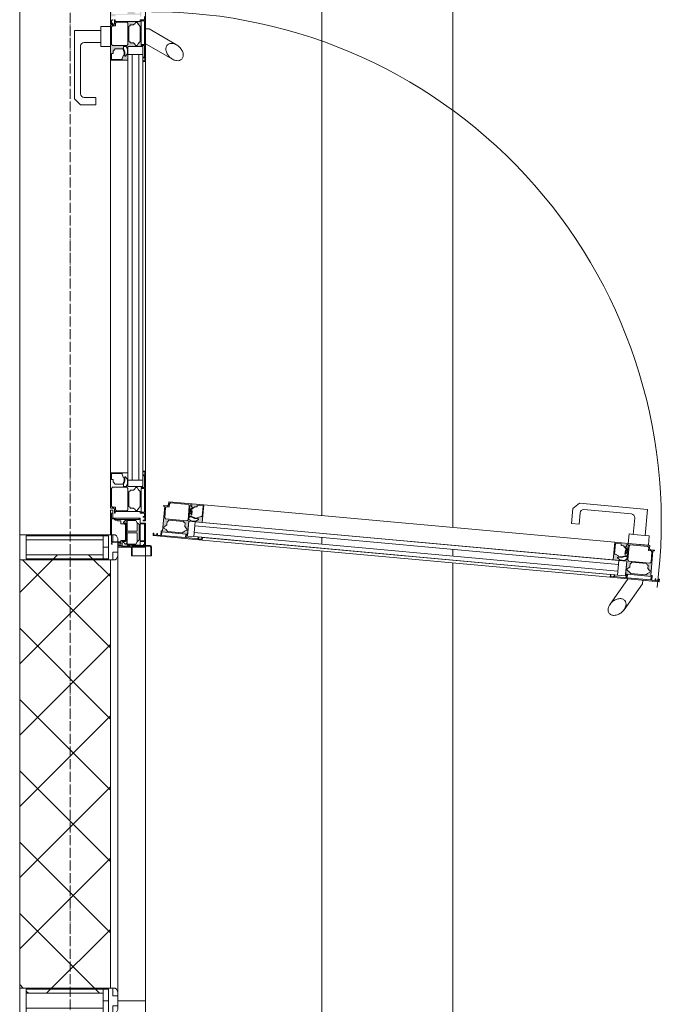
# Model space of a CAD drawing. Header units: millimetres. Extents: x 2030 to 99017, y 1212 to 75656.
# Tile 64 of 72: x 87787 to 89061, y 64343 to 66297. Entities that reach past the tile are written whole.
import ezdxf

# ---------------------------------------------------------------- set-up
doc = ezdxf.new("R2010")
doc.units = ezdxf.units.MM
doc.linetypes.add('Линия сетки', pattern=[25, 20, -2.5, 0, -2.5])
for name, color, linetype, lineweight in [('Двери', 7, 'Continuous', 18), ('Импосты витража', 7, 'Continuous', 18), ('Оси', 7, 'Continuous', 9), ('Панели витража', 7, 'Continuous', 18), ('Перекрытия', 7, 'Continuous', 18), ('Стены разрез', 7, 'Continuous', 40), ('Стены штриховка', 7, 'Continuous', 40), ('Элементы узлов', 7, 'Continuous', 18)]:
    doc.layers.add(name, color=color, linetype=linetype, lineweight=lineweight)

# ---------------------------------------------------------------- blocks, each defined once
blk = doc.blocks.new('A_PAN_DOR_Структурные - EXT_1_Double_100__Витраж 8_3 СКУД-6495146-МКСС_КLB01_-7_650__Кабельные конструкции под К3_СПЗ')
at = {"layer": 'Панели витража', "lineweight": 5}
h = blk.add_hatch(color=256, dxfattribs=at)
h.paths.add_polyline_path([(-288.8, -70), (-288.8, -65), (-290.1, -68), (-296.1, -68)])
h.paths.add_polyline_path([(-359, -45), (-358.1, -43.8), (-365.1, -41.2), (-373.3, -41.2), (-371.2, -42.6), (-365.2, -42.6)])
h.paths.add_polyline_path([(-354.2, -35), (-354.2, -43.8), (-359, -45), (-359, -60.4), (-363.2, -64.7), (-368, -64.7), (-368, -67.8), (-379.7, -67.8), (-379.7, -46.5), (-377.8, -46.5), (-371.2, -43.8), (-373.3, -39.8), (-368, -36.1), (-359, -36.1), (-355.4, -38.1)])
h.paths.add_polyline_path([(-288.8, -70), (-297.4, -68), (-303.8, -68), (-303.8, -60.2), (-306.8, -60.2), (-306.8, -11), (-303.2, -11), (-303.2, -9), (-312.1, -8.1), (-313.8, -6.5), (-313.8, 0), (-384.2, 0), (-384.2, -5.5), (-382.9, -1.5), (-352.2, -2), (-352.2, -9), (-354.2, -9), (-354.2, -35), (-381.2, -35), (-381.2, -70), (-312.1, -70)])
h.paths.add_polyline_path([(-308.6, -37.3), (-308.6, -65.8), (-312.1, -67.8), (-350.4, -67.8), (-352.4, -65.8), (-352.4, -37.3), (-350.4, -35.3), (-310.6, -35.3)])
h.paths.add_polyline_path([(-309, -13), (-309, -19.8), (-313.8, -23.8), (-313.8, -30.2), (-317.1, -33.5), (-343.8, -33.5), (-347.1, -30.2), (-347.1, -23.8), (-351.9, -19.8), (-351.9, -16.9), (-347.7, -14.4), (-344.1, -11), (-311, -11)])
h.paths.add_polyline_path([(-350.4, -2), (-352.2, -2), (-384.2, 0)])
h.paths.add_polyline_path([(-315.6, -4), (-315.6, -9), (-350.4, -9), (-350.4, -2), (-317.6, -2)])
h = blk.add_hatch(color=256, dxfattribs=at)
h.paths.add_polyline_path([(-213.8, -5.5), (-213.8, 0), (-245.8, -2), (-215.1, -1.5)])
h.paths.add_polyline_path([(-224.7, -41.2), (-232.9, -41.2), (-239.9, -43.8), (-239, -45), (-232.8, -42.6), (-226.8, -42.6)])
h.paths.add_polyline_path([(-243.8, -35), (-242.6, -38.1), (-239, -36.1), (-230, -36.1), (-224.7, -41.2), (-226.8, -43.8), (-218.3, -46.5), (-218.3, -67.8), (-230, -67.8), (-230, -64.7), (-234.8, -64.7), (-239, -60.4), (-239, -45), (-243.8, -43.8), (-243.8, -38.1)])
h.paths.add_polyline_path([(-296.8, -2), (-296.8, -11), (-293.8, -11), (-293.8, -60.2), (-296.8, -61.5), (-288.8, -61.5), (-286.8, -63.5), (-286.8, -70), (-216.8, -70), (-216.8, -35), (-243.8, -35), (-243.8, -9), (-245.8, -9), (-245.8, -2), (-247.6, -2), (-247.6, -9), (-295, -9), (-295, -2)])
h.paths.add_polyline_path([(-311.8, 0), (-311.8, -5), (-310.5, -1.5), (-296.8, -2)])
h.paths.add_polyline_path([(-213.8, 0), (-311.8, 0), (-295, -2), (-247.6, -2)])
h.paths.add_polyline_path([(-245.6, -65.8), (-247.6, -67.8), (-283, -67.8), (-285, -65.8), (-285, -59.7), (-290, -59.7), (-292, -57.7), (-292, -37.3), (-290, -35.3), (-247.6, -35.3), (-245.6, -38.8)])
h.paths.add_polyline_path([(-246.1, -16.9), (-246.1, -19.8), (-250.9, -23.8), (-250.9, -30.2), (-254.2, -33.5), (-283.5, -33.5), (-286.8, -30.2), (-286.8, -23.8), (-291.6, -19.8), (-291.6, -16.9), (-287.3, -14.4), (-283.8, -11), (-253.9, -11), (-250.3, -14.4)])
at = {"layer": 'Элементы узлов', "lineweight": 5}
h = blk.add_hatch(color=256, dxfattribs=at)
h.paths.add_polyline_path([(769.5, 936.7), (770.2, 944.8), (768.2, 952.1), (768.5, 955.9), (767.1, 956.1), (766.7, 952.3), (768.8, 944.9), (769.2, 937.1)])
h.paths.add_polyline_path([(777.3, 955.1), (774.1, 954.3), (775.9, 950.5), (775, 941.6), (769.5, 936.7), (767, 939.1), (763.6, 930.8), (742.4, 932.7), (743.4, 944.4), (746.5, 944.1), (747, 948.9), (754.3, 955), (753.6, 956.3), (749.5, 952.9), (747.8, 954.9), (744.4, 955.2), (744.7, 958.1), (760.5, 956.7), (768.5, 955.9), (774.2, 955.4)])
h.paths.add_polyline_path([(815, 1004.9), (806, 1005.8), (805.8, 1002.8), (756.8, 1007.2), (755.8, 1010.3), (755, 1002.4), (752.9, 1000.6), (746.4, 1001.1), (740, 931.4), (774.9, 928.3), (777.3, 955.1), (803.2, 952.8), (803.4, 954.8), (810.4, 954.1), (810.5, 955.9), (803.6, 956.6), (807.9, 1003.8), (814.8, 1003.1)])
h.paths.add_polyline_path([(818.4, 1019.7), (813.4, 1020.1), (816.7, 1018.5), (815, 1004.9)])
h.paths.add_polyline_path([(809.5, 922.1), (808.8, 937.1), (808.1, 923.5), (804, 922.6)])
h.paths.add_polyline_path([(818.4, 1019.7), (814.8, 1003.1), (810, 937.1), (810.8, 937.1)])
h.paths.add_polyline_path([(804.9, 992.8), (802.2, 963), (798.4, 959.8), (795.6, 955.8), (792.7, 956.1), (789.2, 961.2), (782.8, 961.8), (779.8, 965.4), (782.4, 994.5), (786, 997.5), (792.4, 996.9), (796.8, 1001.4), (799.7, 1001.1), (801.8, 996.6)])
h.paths.add_polyline_path([(781.2, 1001.2), (777.4, 959), (775.2, 957.1), (746.8, 959.7), (745, 961.9), (748.2, 997.2), (750.4, 999), (756.5, 998.4), (756.9, 1003.4), (759.1, 1005.2), (779.4, 1003.4)])
h.paths.add_polyline_path([(763.7, 951.6), (760.2, 953.4), (755.8, 953.8), (755.6, 952.4)])
h = blk.add_hatch(color=256, dxfattribs=at)
h.paths.add_polyline_path([(689.4, 86.5), (689.8, 90.4), (693.1, 97.2), (693.8, 105.3), (692.2, 103.3), (691.7, 97.4), (688.3, 90.5), (687.9, 86.7)])
h.paths.add_polyline_path([(695.8, 84.2), (697.6, 82), (693.7, 39.8), (691.6, 37.9), (671.2, 39.8), (669.4, 42), (669.9, 46.9), (663.8, 47.5), (662, 49.7), (665.2, 84.9), (667.4, 86.7)])
h.paths.add_polyline_path([(698.2, 85.7), (689.4, 86.5), (695.8, 84.2), (681.4, 87.3), (665.6, 88.7), (665.8, 91.6), (669.2, 91.3), (671.3, 93), (674.7, 88.9), (675.6, 90), (669.5, 97.4), (669.9, 102.2), (666.8, 102.5), (667.9, 114.1), (689.1, 112.2), (688.9, 110.2), (691, 103.4), (695.1, 105.2), (698.4, 99.5), (697.6, 90.6), (695.2, 87.2)])
h.paths.add_polyline_path([(726.3, 30), (725.5, 16.3), (721.9, 15.3), (726.9, 14.8)])
h.paths.add_polyline_path([(730.9, 80.8), (723.9, 81.4), (724.1, 83.4), (698.2, 85.7), (700.7, 112.6), (665.8, 115.8), (659.5, 46.1), (665.9, 45.5), (667.7, 43.3), (667, 35.4), (668.6, 38.2), (717.6, 33.8), (717.3, 30.8), (726.3, 30), (726.4, 31.8), (719.5, 32.4), (723.8, 79.6), (730.7, 79)])
h.paths.add_polyline_path([(735.8, 112.4), (730.3, 112.9), (734.2, 111.3), (730.9, 80.8)])
h.paths.add_polyline_path([(735.8, 112.4), (729.9, 69.6), (726.4, 31.8), (726.9, 14.8), (731.9, 69.6)])
h.paths.add_polyline_path([(721.2, 73.5), (718.5, 43.7), (714.8, 40.5), (711.9, 36.5), (709, 36.8), (705.5, 41.9), (699.1, 42.5), (696.1, 46.1), (698.8, 75.2), (702.3, 78.2), (708.7, 77.6), (713.1, 82.1), (716, 81.8), (718.1, 77.3)])
h.paths.add_polyline_path([(685.4, 91.7), (677.4, 92.4), (677.2, 90.9), (681.7, 90.5)])
at = {"layer": 'Двери', "color": 253, "lineweight": 5, "true_color": 0xaaaaaa}
for p, q in [((746.5, 0), (702, 0)), ((702, 0), (702, -11)), ((746.5, 9), (746.5, 0)), ((746.5, 0), (746.5, -17.4)), ((749.5, 10.5), (748, 9)), ((748, 9), (748, -26.5)), ((767, 12), (749.5, 12)), ((767, 10.5), (749.5, 10.5)), ((767, -28), (767, 12)), ((702, -11), (692, -11)), ((692, -11), (692, -65)), ((694.7, -12.5), (692, -12.5)), ((694.7, -60.2), (694.7, -12.5)), ((701.7, -17), (696.6, -19.4)), ((696.6, -19.4), (696.6, -36.6)), ((704.7, -12.5), (701.7, -17)), ((718, -17), (701.7, -17)), ((703.4, -10.8), (703.4, -2)), ((703.4, -2), (737, -2)), ((737, -10.8), (703.4, -10.8)), ((735.5, -12.5), (704.7, -12.5)), ((718, -36.6), (718, -17)), ((739, -17), (721.6, -17)), ((721.6, -36.7), (721.6, -17)), ((739, -17), (735.5, -12.5)), ((737, -2), (737, -10.8)), ((738.8, -1.9), (744.2, -1.9)), ((738.8, -10.5), (738.8, -1.9)), ((745.5, -10.5), (738.8, -10.5)), ((743.7, -19.5), (739, -17)), ((743.7, -36.7), (743.7, -19.5)), ((744.2, -1.9), (744.2, -4.3)), ((744.2, -4.3), (746.5, -4.3)), ((745.5, -10.5), (745.5, -26.5)), ((748, -17.4), (745.5, -17.4)), ((696.6, -36.6), (718, -36.6)), ((696.6, -39.4), (698.5, -37.5)), ((698.5, -37.5), (704.1, -37.5)), ((704.1, -38.1), (701.6, -40.6)), ((704.1, -36.6), (704.1, -38.1)), ((704.1, -38.1), (731.6, -38.1)), ((731.6, -36.7), (721.6, -36.7)), ((731.6, -36.7), (745.5, -36.7)), ((731.6, -38.1), (731.6, -36.7)), ((741.8, -37.5), (731.6, -37.5)), ((731.6, -38.1), (736.1, -38.1)), ((736.1, -38.1), (738.6, -40.6)), ((743.6, -39.4), (741.8, -37.5)), ((745.5, -26.5), (745.5, -36.7)), ((767, -26.5), (745.5, -26.5)), ((748.8, -27.8), (747.5, -31)), ((747.5, -46.5), (747.5, -31)), ((748.8, -27.8), (752, -26.5)), ((749, -55), (749, -31)), ((752, -28), (767, -28)), ((697.2, -56), (696.4, -56.8)), ((696.4, -56.8), (696.4, -60.7)), ((696.6, -40.9), (696.6, -39.4)), ((698.6, -41.8), (696.6, -40.9)), ((697.2, -49.5), (697.2, -56)), ((697.2, -49.5), (703.5, -49.5)), ((699.7, -43.8), (698.6, -41.8)), ((701.6, -43.8), (699.7, -43.8)), ((701.6, -40.6), (701.6, -43.8)), ((705.2, -40), (703.5, -41.6)), ((703.5, -41.6), (703.5, -49.5)), ((735.1, -40), (705.2, -40)), ((735.1, -40), (736.7, -41.6)), ((736.7, -49.2), (736.7, -41.6)), ((739, -49.2), (736.7, -49.2)), ((738.6, -40.6), (738.6, -43.8)), ((738.6, -43.8), (738.6, -46.5)), ((738.6, -43.8), (740.5, -43.8)), ((738.6, -46.5), (747.5, -46.5)), ((739, -68), (739, -49.2)), ((740.5, -43.8), (741.7, -41.8)), ((741, -49.3), (744, -49.3)), ((741, -55.5), (741, -49.3)), ((741.7, -41.8), (743.6, -40.9)), ((743.6, -40.9), (743.6, -39.4)), ((744, -55.5), (744, -49.3)), ((746.5, -55.5), (746.5, -46.5)), ((692, -65), (676, -65)), ((676, -65), (676, -70)), ((676, -70), (725, -70)), ((682, -68), (682, -65)), ((692, -68), (682, -68)), ((694.7, -60.2), (692, -60.2)), ((692, -65), (692, -68)), ((693.5, -61.9), (693.5, -68)), ((695.2, -61.9), (693.5, -61.9)), ((693.5, -68), (739, -68)), ((696.4, -60.7), (695.2, -61.9)), ((741, -65.5), (741, -68)), ((744, -68), (741, -68)), ((744, -65.5), (744, -68))]:
    blk.add_line(p, q, dxfattribs=at)
at = {"layer": 'Двери', "color": 254, "lineweight": 5, "true_color": 0xd4d4d4}
blk.add_arc((699, 12), 1011.8, 82.5606, 180, dxfattribs=at)
at = {"layer": 'Двери', "color": 253, "lineweight": 5, "true_color": 0xaaaaaa}
for centre in [(749.5, 9), (752, -31)]:
    blk.add_arc(centre, 3, 90, 180, dxfattribs=at)
at = {"layer": 'Элементы узлов', "color": 253, "lineweight": 5, "true_color": 0xaaaaaa}
for p, q in [((809.5, 922.1), (818.4, 1019.7)), ((813.4, 1020.1), (813.2, 1018.9)), ((813.2, 1018.9), (816.7, 1018.5)), ((818.4, 1019.7), (813.4, 1020.1)), ((816.7, 1018.5), (816.2, 1012.6)), ((674.7, 996.6), (662.3, 861.2)), ((726.5, 991.9), (674.7, 996.6)), ((727.2, 999.9), (726.5, 991.9)), ((746.1, 998.2), (727.2, 999.9)), ((746.4, 1001.1), (740, 931.4)), ((742.5, 958.3), (746.1, 998.2)), ((745, 961.9), (748.2, 997.2)), ((752.9, 1000.6), (746.4, 1001.1)), ((748.2, 997.2), (750.4, 999)), ((750.4, 999), (756.5, 998.4)), ((755, 1002.4), (752.9, 1000.6)), ((755.8, 1010.3), (755, 1002.4)), ((757, 1010.2), (755.8, 1010.3)), ((756.5, 998.4), (756.9, 1003.4)), ((756.8, 1007.2), (757, 1010.2)), ((805.8, 1002.8), (756.8, 1007.2)), ((756.9, 1003.4), (759.1, 1005.2)), ((759.1, 1005.2), (779.4, 1003.4)), ((781.2, 1001.2), (777.4, 959)), ((779.4, 1003.4), (781.2, 1001.2)), ((784.5, 995.7), (786, 997.5)), ((786, 997.5), (792.4, 996.9)), ((792.4, 996.9), (795.4, 999.5)), ((795.4, 999.5), (796.8, 1001.4)), ((796.8, 1001.4), (799.7, 1001.1)), ((799.7, 1001.1), (801.8, 996.6)), ((801.8, 996.6), (804.9, 992.8)), ((803.6, 956.6), (807.9, 1003.8)), ((806, 1005.8), (805.8, 1002.8)), ((815, 1004.9), (806, 1005.8)), ((807.9, 1003.8), (814.8, 1003.1)), ((814.8, 1003.1), (810.5, 955.9)), ((812.7, 1012.9), (812.6, 1011.6)), ((812.6, 1011.6), (815.6, 1011.3)), ((816.2, 1012.6), (812.7, 1012.9)), ((815.6, 1011.3), (815, 1004.9)), ((724.3, 968), (726.5, 991.9)), ((779.8, 965.4), (782.4, 994.5)), ((782.4, 994.5), (784.5, 995.7)), ((804.9, 992.8), (802.2, 963)), ((822.3, 986.2), (815.4, 986.8)), ((873.9, 949.8), (822.3, 986.2)), ((675.2, 870.1), (683.8, 964.7)), ((691.4, 971), (724.3, 968)), ((724.3, 968), (723.6, 960)), ((723.6, 960), (742.5, 958.3)), ((744.4, 955.2), (744.7, 958.1)), ((744.7, 958.1), (760.5, 956.7)), ((746.8, 959.7), (745, 961.9)), ((775.2, 957.1), (746.8, 959.7)), ((777.4, 959), (775.2, 957.1)), ((781.6, 963.9), (779.8, 965.4)), ((782.8, 961.8), (781.6, 963.9)), ((789.2, 961.2), (782.8, 961.8)), ((791.7, 958.2), (789.2, 961.2)), ((792.7, 956.1), (791.7, 958.2)), ((798.4, 959.8), (795.6, 955.8)), ((802.2, 963), (798.4, 959.8)), ((775.9, 939.2), (699.3, 98.2)), ((707.3, 97.5), (783.9, 938.5)), ((742.4, 932.7), (743.4, 944.4)), ((743.4, 944.4), (746.5, 944.1)), ((747.8, 954.9), (744.4, 955.2)), ((746.5, 944.1), (747, 948.9)), ((747, 948.9), (754.3, 955)), ((749.5, 952.9), (747.8, 954.9)), ((753.6, 956.3), (749.5, 952.9)), ((757.8, 955.9), (753.6, 956.3)), ((754.3, 955), (757.7, 954.7)), ((755.8, 953.8), (755.6, 952.4)), ((755.6, 952.4), (763.7, 951.6)), ((760.2, 953.4), (755.8, 953.8)), ((757.7, 954.7), (757.8, 955.9)), ((760.5, 956.7), (760.2, 953.4)), ((761.8, 953.3), (762.1, 956.5)), ((763.8, 953.1), (761.8, 953.3)), ((762.1, 956.5), (767.1, 956.1)), ((763.7, 951.6), (763.8, 953.1)), ((767, 939.1), (763.8, 932.7)), ((767.1, 956.1), (766.7, 952.3)), ((766.7, 952.3), (768.8, 944.9)), ((768.3, 939), (767, 939.1)), ((768.2, 952.1), (768.5, 955.9)), ((770.2, 944.8), (768.2, 952.1)), ((768.8, 944.9), (768.3, 939)), ((768.5, 955.9), (774.2, 955.4)), ((769.5, 936.7), (770.2, 944.8)), ((775, 941.6), (770.8, 936.6)), ((774.2, 955.4), (774.1, 954.3)), ((774.1, 954.3), (775.9, 950.5)), ((774.9, 928.3), (777.3, 955.1)), ((775.9, 950.5), (775, 941.6)), ((777.3, 955.1), (775.9, 939.2)), ((775.9, 939.2), (805.3, 936.5)), ((783.9, 938.5), (775.9, 939.2)), ((806.7, 952.5), (777.3, 955.1)), ((777.3, 955.1), (803.2, 952.8)), ((795.6, 955.8), (792.7, 956.1)), ((803.2, 952.8), (803.4, 954.8)), ((803.4, 954.8), (810.4, 954.1)), ((810.5, 955.9), (803.6, 956.6)), ((805.3, 936.5), (806.7, 952.5)), ((810.4, 954.1), (808.3, 930.9)), ((812.6, 957), (813.7, 956.9)), ((813.7, 956.9), (863, 922)), ((740, 931.4), (665.8, 115.8)), ((700.7, 112.6), (774.9, 928.3)), ((797.3, 937.3), (720.8, 96.2)), ((728.7, 95.5), (805.3, 936.5)), ((804, 922.6), (730.3, 112.9)), ((735.8, 112.4), (809.5, 922.1)), ((740, 931.4), (774.9, 928.3)), ((763.6, 930.8), (742.4, 932.7)), ((763.8, 932.7), (763.6, 930.8)), ((770.8, 936.6), (769.5, 936.7)), ((805.3, 936.5), (797.3, 937.3)), ((804, 922.6), (805.3, 936.5)), ((804.1, 923.9), (804, 922.6)), ((804, 922.6), (809.5, 922.1)), ((808.1, 923.5), (804.1, 923.9)), ((804.8, 931.2), (804.7, 929.9)), ((804.7, 929.9), (808.6, 929.5)), ((808.3, 930.9), (804.8, 931.2)), ((808.6, 929.5), (808.1, 923.5)), ((662.3, 861.2), (673.2, 848.1)), ((704.4, 860.4), (681.5, 862.4)), ((703.1, 845.4), (704.4, 860.4)), ((673.2, 848.1), (703.1, 845.4)), ((665.8, 115.8), (659.5, 46.1)), ((700.7, 112.6), (665.8, 115.8)), ((666.8, 102.5), (667.9, 114.1)), ((669.9, 102.2), (666.8, 102.5)), ((667.9, 114.1), (689.1, 112.2)), ((669.5, 97.4), (669.9, 102.2)), ((689.1, 112.2), (688.9, 110.2)), ((688.9, 110.2), (691, 103.4)), ((691, 103.4), (692.2, 103.3)), ((692.2, 103.3), (691.7, 97.4)), ((693.1, 97.2), (693.8, 105.3)), ((693.8, 105.3), (695.1, 105.2)), ((695.1, 105.2), (698.4, 99.5)), ((698.4, 99.5), (697.6, 90.6)), ((698.2, 85.7), (700.7, 112.6)), ((699.3, 98.2), (698.2, 85.7)), ((699.3, 98.2), (707.3, 97.5)), ((728.7, 95.5), (699.3, 98.2)), ((726.9, 14.8), (735.8, 112.4)), ((728.7, 95.5), (730.2, 111.6)), ((729.7, 105.7), (729.5, 104.3)), ((729.5, 104.3), (733, 104)), ((733.6, 105.3), (729.7, 105.7)), ((730.3, 112.9), (730.2, 111.6)), ((730.2, 111.6), (734.2, 111.3)), ((735.8, 112.4), (730.3, 112.9)), ((733, 104), (730.9, 80.8)), ((734.2, 111.3), (733.6, 105.3)), ((662, 49.7), (665.2, 84.9)), ((665.2, 84.9), (667.4, 86.7)), ((665.6, 88.7), (665.8, 91.6)), ((681.4, 87.3), (665.6, 88.7)), ((665.8, 91.6), (669.2, 91.3)), ((667.4, 86.7), (695.8, 84.2)), ((669.2, 91.3), (671.3, 93)), ((675.6, 90), (669.5, 97.4)), ((671.3, 93), (674.7, 88.9)), ((674.7, 88.9), (678.9, 88.5)), ((679, 89.7), (675.6, 90)), ((677.4, 92.4), (677.2, 90.9)), ((677.2, 90.9), (681.7, 90.5)), ((685.4, 91.7), (677.4, 92.4)), ((678.9, 88.5), (679, 89.7)), ((681.7, 90.5), (681.4, 87.3)), ((683, 87.1), (683.3, 90.4)), ((687.9, 86.7), (683, 87.1)), ((683.3, 90.4), (685.3, 90.2)), ((685.3, 90.2), (685.4, 91.7)), ((688.3, 90.5), (687.9, 86.7)), ((691.7, 97.4), (688.3, 90.5)), ((689.4, 86.5), (689.8, 90.4)), ((695.1, 86), (689.4, 86.5)), ((689.8, 90.4), (693.1, 97.2)), ((697.6, 82), (693.7, 39.8)), ((695.2, 87.2), (695.1, 86)), ((697.6, 90.6), (695.2, 87.2)), ((695.8, 84.2), (697.6, 82)), ((698.2, 85.7), (727.6, 83.1)), ((724.1, 83.4), (698.2, 85.7)), ((700.8, 76.4), (702.3, 78.2)), ((702.3, 78.2), (708.7, 77.6)), ((708.7, 77.6), (711.8, 80.2)), ((711.8, 80.2), (713.1, 82.1)), ((713.1, 82.1), (716, 81.8)), ((716, 81.8), (718.1, 77.3)), ((719.5, 32.4), (723.8, 79.6)), ((720.8, 96.2), (728.7, 95.5)), ((723.8, 79.6), (730.7, 79)), ((723.9, 81.4), (724.1, 83.4)), ((730.9, 80.8), (723.9, 81.4)), ((730.7, 79), (726.4, 31.8)), ((727.6, 83.1), (728.7, 95.5)), ((696.1, 46.1), (698.8, 75.2)), ((698.8, 75.2), (700.8, 76.4)), ((718.1, 77.3), (721.2, 73.5)), ((721.2, 73.5), (718.5, 43.7)), ((659.5, 46.1), (665.9, 45.5)), ((663.8, 47.5), (662, 49.7)), ((669.9, 46.9), (663.8, 47.5)), ((665.9, 45.5), (667.7, 43.3)), ((667.7, 43.3), (667, 35.4)), ((669.4, 42), (669.9, 46.9)), ((671.2, 39.8), (669.4, 42)), ((691.6, 37.9), (671.2, 39.8)), ((693.7, 39.8), (691.6, 37.9)), ((697.9, 44.5), (696.1, 46.1)), ((699.1, 42.5), (697.9, 44.5)), ((705.5, 41.9), (699.1, 42.5)), ((708, 38.9), (705.5, 41.9)), ((714.8, 40.5), (711.9, 36.5)), ((718.5, 43.7), (714.8, 40.5)), ((667, 35.4), (668.3, 35.2)), ((668.3, 35.2), (668.6, 38.2)), ((668.6, 38.2), (717.6, 33.8)), ((709, 36.8), (708, 38.9)), ((711.9, 36.5), (709, 36.8)), ((717.6, 33.8), (717.3, 30.8)), ((717.3, 30.8), (726.3, 30)), ((726.4, 31.8), (719.5, 32.4)), ((722.7, 23.9), (722.6, 22.6)), ((722.6, 22.6), (726.1, 22.3)), ((725.7, 23.6), (722.7, 23.9)), ((726.1, 22.3), (725.5, 16.3)), ((726.3, 30), (725.7, 23.6)), ((722, 16.6), (721.9, 15.3)), ((721.9, 15.3), (726.9, 14.8)), ((725.5, 16.3), (722, 16.6))]:
    blk.add_line(p, q, dxfattribs=at)
at = {"layer": 'Элементы узлов', "lineweight": 5}
for p, q in [((-247.2, 61.6), (-278.8, 7)), ((-248.8, 1), (-218.6, 53.4)), ((-213.8, 0), (-311.8, 0)), ((-278.8, 7), (-278.8, 0)), ((-248.8, 0), (-248.8, 1)), ((-213.8, -5.5), (-213.8, 0)), ((599.2, 0), (-213.8, 0)), ((-303.2, -2), (-296.8, -2)), ((-296.8, -2), (-296.8, -11)), ((-296.8, -11), (-293.8, -11)), ((-295, -9), (-295, -2)), ((-295, -2), (-247.6, -2)), ((-247.6, -9), (-295, -9)), ((-293.8, -11), (-293.8, -60.2)), ((-291.6, -16.9), (-287.3, -14.4)), ((-291.6, -19.8), (-291.6, -16.9)), ((-287.3, -14.4), (-283.8, -11)), ((-283.8, -11), (-253.9, -11)), ((-253.9, -11), (-250.3, -14.4)), ((-250.3, -14.4), (-246.1, -16.9)), ((-247.6, -2), (-247.6, -9)), ((-246.1, -16.9), (-246.1, -19.8)), ((-245.8, -9), (-245.8, -2)), ((-245.8, -2), (-222.4, -2)), ((-243.8, -9), (-245.8, -9)), ((-243.8, -5.5), (-243.8, -35)), ((-227.8, -5.5), (-243.8, -5.5)), ((-243.8, -35), (-243.8, -9)), ((-213.8, -5.5), (-227.8, -5.5)), ((-227.8, -35), (-227.8, -5.5)), ((616.7, -5.5), (-227.8, -5.5)), ((-227.8, -5.5), (-227.8, -13.5)), ((-227.8, -13.5), (616.7, -13.5)), ((-222.4, -2), (-222.4, -5.5)), ((-222.4, -5.5), (-221.1, -5.5)), ((-221.1, -5.5), (-221.1, -1.5)), ((-221.1, -1.5), (-215.1, -1.5)), ((-215.1, -1.5), (-215.1, -5.5)), ((-215.1, -5.5), (-213.8, -5.5)), ((-213.8, -5.5), (599.2, -5.5)), ((697.2, 0), (599.2, 0)), ((599.2, 0), (599.2, -5.5)), ((599.2, -5.5), (600.5, -5.5)), ((600.5, -5.5), (600.5, -1.5)), ((600.5, -1.5), (606.5, -1.5)), ((616.7, -5.5), (600.5, -5.5)), ((606.5, -1.5), (606.5, -5.5)), ((606.5, -5.5), (607.9, -5.5)), ((607.9, -5.5), (607.9, -2)), ((607.9, -2), (631.2, -2)), ((616.7, -13.5), (616.7, -5.5)), ((629.2, -5.5), (616.7, -5.5)), ((616.7, -5.5), (616.7, -35)), ((629.2, -35), (629.2, -5.5)), ((631.2, -9), (629.2, -9)), ((629.2, -9), (629.2, -35)), ((631.2, -2), (631.2, -9)), ((631.5, -16.9), (635.8, -14.4)), ((631.5, -19.8), (631.5, -16.9)), ((633, -9), (633, -2)), ((633, -2), (680.4, -2)), ((680.4, -9), (633, -9)), ((635.8, -14.4), (639.3, -11)), ((639.3, -11), (669.2, -11)), ((669.2, -11), (672.8, -14.4)), ((672.8, -14.4), (677, -16.9)), ((677, -16.9), (677, -19.8)), ((679.2, -60.2), (679.2, -11)), ((679.2, -11), (682.2, -11)), ((680.4, -2), (680.4, -9)), ((682.2, -11), (682.2, -2)), ((682.2, -2), (688.6, -2)), ((688.6, -2), (688.6, -5)), ((688.6, -5), (689.9, -5)), ((689.9, -5), (689.9, -1.5)), ((689.9, -1.5), (695.9, -1.5)), ((695.9, -1.5), (695.9, -5)), ((695.9, -5), (697.2, -5)), ((697.2, -5), (697.2, 0)), ((-292, -37.3), (-290, -35.3)), ((-292, -57.7), (-292, -37.3)), ((-289.6, -21), (-291.6, -19.8)), ((-290, -35.3), (-247.6, -35.3)), ((-286.8, -23.8), (-289.6, -21)), ((-286.8, -30.2), (-286.8, -23.8)), ((-284.8, -31.6), (-286.8, -30.2)), ((-283.5, -33.5), (-284.8, -31.6)), ((-254.2, -33.5), (-283.5, -33.5)), ((-252.8, -31.6), (-254.2, -33.5)), ((-250.9, -30.2), (-252.8, -31.6)), ((-248.1, -21), (-250.9, -23.8)), ((-250.9, -23.8), (-250.9, -30.2)), ((-246.1, -19.8), (-248.1, -21)), ((-247.6, -35.3), (-245.6, -37.3)), ((-245.6, -37.3), (-245.6, -65.8)), ((-243.8, -35), (-227.8, -35)), ((-216.8, -35), (-243.8, -35)), ((-243.8, -43.8), (-243.8, -38.1)), ((-243.8, -38.1), (-242.6, -38.1)), ((-242.6, -38.1), (-239, -36.1)), ((-239, -36.1), (-230, -36.1)), ((-230, -36.1), (-224.7, -39.8)), ((616.7, -27), (-227.8, -27)), ((-227.8, -27), (-227.8, -35)), ((-227.8, -35), (616.7, -35)), ((-216.8, -70), (-216.8, -35)), ((602.2, -35), (-216.8, -35)), ((629.2, -35), (602.2, -35)), ((602.2, -35), (602.2, -70)), ((610.1, -39.8), (615.5, -36.1)), ((615.5, -36.1), (624.4, -36.1)), ((616.7, -35), (616.7, -27)), ((616.7, -35), (629.2, -35)), ((624.4, -36.1), (628.1, -38.1)), ((628.1, -38.1), (629.2, -38.1)), ((629.2, -38.1), (629.2, -43.8)), ((631, -37.3), (633, -35.3)), ((631, -65.8), (631, -37.3)), ((633.6, -21), (631.5, -19.8)), ((633, -35.3), (675.4, -35.3)), ((636.4, -23.8), (633.6, -21)), ((636.4, -30.2), (636.4, -23.8)), ((638.3, -31.6), (636.4, -30.2)), ((639.6, -33.5), (638.3, -31.6)), ((668.9, -33.5), (639.6, -33.5)), ((670.3, -31.6), (668.9, -33.5)), ((672.2, -30.2), (670.3, -31.6)), ((675, -21), (672.2, -23.8)), ((672.2, -23.8), (672.2, -30.2)), ((677, -19.8), (675, -21)), ((675.4, -35.3), (677.4, -37.3)), ((677.4, -37.3), (677.4, -57.7)), ((-290, -59.7), (-292, -57.7)), ((-239.9, -43.8), (-243.8, -43.8)), ((-232.9, -41.2), (-239.9, -43.8)), ((-239, -45), (-232.8, -42.6)), ((-239, -60.4), (-239, -45)), ((-224.7, -41.2), (-232.9, -41.2)), ((-232.8, -42.6), (-226.8, -42.6)), ((-226.8, -42.6), (-226.8, -43.8)), ((-226.8, -43.8), (-220.2, -46.5)), ((-224.7, -39.8), (-224.7, -41.2)), ((-220.2, -46.5), (-218.3, -46.5)), ((-218.3, -46.5), (-218.3, -67.8)), ((603.7, -67.8), (603.7, -46.5)), ((603.7, -46.5), (605.7, -46.5)), ((605.7, -46.5), (612.3, -43.8)), ((610.1, -41.2), (610.1, -39.8)), ((618.3, -41.2), (610.1, -41.2)), ((612.3, -43.8), (612.3, -42.6)), ((612.3, -42.6), (618.3, -42.6)), ((625.3, -43.8), (618.3, -41.2)), ((618.3, -42.6), (624.5, -45)), ((624.5, -45), (624.5, -60.4)), ((629.2, -43.8), (625.3, -43.8)), ((677.4, -57.7), (675.4, -59.7)), ((-381.2, -70), (-288.8, -70)), ((-296.1, -65), (-297.4, -65)), ((-293.8, -60.2), (-296.8, -60.2)), ((-296.8, -60.2), (-296.8, -61.5)), ((-296.8, -61.5), (-288.8, -61.5)), ((-296.1, -68), (-296.1, -65)), ((-290.1, -68), (-296.1, -68)), ((-288.8, -65), (-290.1, -65)), ((-290.1, -65), (-290.1, -68)), ((-285, -59.7), (-290, -59.7)), ((-288.8, -61.5), (-286.8, -63.5)), ((-288.8, -70), (-288.8, -65)), ((-286.8, -63.5), (-286.8, -70)), ((-286.8, -70), (-216.8, -70)), ((-285, -65.8), (-285, -59.7)), ((-283, -67.8), (-285, -65.8)), ((-243.8, -70), (-283.8, -70)), ((-283.8, -70), (-283.8, -89)), ((-247.6, -67.8), (-283, -67.8)), ((-245.6, -65.8), (-247.6, -67.8)), ((-243.8, -89), (-243.8, -70)), ((-234.8, -64.7), (-239, -60.4)), ((-230, -64.7), (-234.8, -64.7)), ((-230, -67.8), (-230, -64.7)), ((-218.3, -67.8), (-230, -67.8)), ((-216.8, -70), (602.2, -70)), ((602.2, -70), (672.2, -70)), ((615.4, -67.8), (603.7, -67.8)), ((620.3, -64.7), (615.4, -64.7)), ((615.4, -64.7), (615.4, -67.8)), ((624.5, -60.4), (620.3, -64.7)), ((633, -67.8), (631, -65.8)), ((668.4, -67.8), (633, -67.8)), ((670.4, -65.8), (668.4, -67.8)), ((670.4, -59.7), (670.4, -65.8)), ((675.4, -59.7), (670.4, -59.7)), ((672.2, -63.5), (674.2, -61.5)), ((672.2, -70), (672.2, -63.5)), ((674.2, -61.5), (682.2, -61.5)), ((682.2, -60.2), (679.2, -60.2)), ((682.2, -61.5), (682.2, -60.2)), ((-283.8, -89), (-275.8, -89)), ((-251.8, -89), (-275.8, -89)), ((-275.8, -89), (-275.8, -141)), ((-251.8, -122), (-251.8, -89)), ((-251.8, -89), (-243.8, -89)), ((-127.8, -99), (-142.8, -99)), ((-142.8, -99), (-142.8, -122)), ((-127.8, -129), (-127.8, -99)), ((-149.8, -129), (-244.8, -129)), ((-139.8, -141), (-127.8, -129)), ((-275.8, -141), (-139.8, -141))]:
    blk.add_line(p, q, dxfattribs=at)
at = {"layer": 'Элементы узлов', "color": 253, "lineweight": 5, "true_color": 0xaaaaaa}
for centre, start, end in [((690.8, 964), 84.8, 174.8), ((682.2, 869.4), 174.8, 264.8)]:
    blk.add_arc(centre, 7, start, end, dxfattribs=at)
at = {"layer": 'Элементы узлов', "lineweight": 5}
for centre, start, end in [((-244.8, -122), 180, 270), ((-149.8, -122), 270, 360)]:
    blk.add_arc(centre, 7, start, end, dxfattribs=at)
at = {"layer": 'Элементы узлов', "color": 253, "lineweight": 5, "true_color": 0xaaaaaa}
for points in [[(855.7, 951.3), (854.2, 950), (852, 946.7), (851.5, 939.7), (853.9, 932.1), (858.7, 925.4), (864.7, 920.7), (870.9, 918.1), (876.8, 918), (879.9, 919.5), (881.3, 920.6)], [(881.3, 920.6), (882.8, 921.8), (885, 925.2), (885.5, 932.2), (883, 939.8), (878.3, 946.4), (872.3, 951.2), (866.1, 953.7), (860.2, 953.9), (857, 952.4), (855.7, 951.3)]]:
    blk.add_open_spline(points, degree=3, knots=[0, 0, 0, 0, 0.133333, 0.266667, 0.4, 0.533333, 0.65, 0.766667, 0.883333, 1, 1, 1, 1], dxfattribs=at)
at = {"layer": 'Элементы узлов', "lineweight": 5}
for points in [[(-218.7, 71.6), (-220.1, 73), (-223.7, 74.9), (-230.7, 74.8), (-238, 71.6), (-244.2, 66.3), (-248.4, 59.9), (-250.4, 53.5), (-250, 47.6), (-248.2, 44.6), (-247, 43.4)], [(-247, 43.4), (-245.6, 42), (-242.1, 40.1), (-235.1, 40.2), (-227.7, 43.4), (-221.5, 48.7), (-217.3, 55.1), (-215.4, 61.5), (-215.8, 67.4), (-217.5, 70.4), (-218.7, 71.6)]]:
    blk.add_open_spline(points, degree=3, knots=[0, 0, 0, 0, 0.133333, 0.266667, 0.4, 0.533333, 0.65, 0.766667, 0.883333, 1, 1, 1, 1], dxfattribs=at)
blk = doc.blocks.new('Rectangular Mullion - 50Wx250H-3927046-МКСС_КLB01_-7_650__Кабельные конструкции под К3_СПЗ')
at = {"layer": 'Элементы узлов', "color": 253, "lineweight": 5, "true_color": 0xaaaaaa}
for p, q in [((0, 250), (-25, 250)), ((-25, 250), (-25, 237.3)), ((-25, 65.2), (-25, 250)), ((-25, 250), (0, 250)), ((-23, 237.3), (0, 237.3)), ((-23, 237.3), (0, 237.3)), ((-23, 237.3), (-23, 73.6)), ((0, 237.3), (-14.9, 237.3)), ((-14.9, 237.3), (-14.9, 84)), ((-14.9, 84), (-14.9, 237.3)), ((25, 250), (0, 250)), ((25, 250), (0, 250)), ((14.9, 237.3), (0, 237.3)), ((0, 237.3), (23, 237.3)), ((23, 237.3), (0, 237.3)), ((14.9, 84), (14.9, 237.3)), ((14.9, 84), (14.9, 237.3)), ((23, 237.3), (23, 73.6)), ((25, 237.3), (25, 250)), ((25, 65.2), (25, 250)), ((0, 84), (-23, 84)), ((-23, 84), (-23, 73.6)), ((0, 84), (-23, 84)), ((-14.9, 84), (0, 84)), ((0, 84), (14.9, 84)), ((23, 84), (0, 84)), ((0, 84), (0, 73.6)), ((0, 84), (23, 84)), ((0, 73.6), (0, 84)), ((23, 73.6), (23, 84)), ((-25, 73.6), (-25, 65.2)), ((-25, 65.2), (-25, 60.2)), ((-10, 65.2), (-25, 65.2)), ((-25, 65.2), (-25, 60.2)), ((-25, 65.2), (-10, 65.2)), ((-10, 65.2), (-25, 65.2)), ((-23, 73.6), (0, 73.6)), ((0, 73.6), (-23, 73.6)), ((-0.5, 73.6), (-23, 73.6)), ((-10, 55), (-10, 65.2)), ((-10, 65.2), (-10, 55)), ((-10, 55), (-10, 65.2)), ((0, 73.6), (23, 73.6)), ((23, 73.6), (0, 73.6)), ((0.5, 73.6), (23, 73.6)), ((10, 65.2), (10, 55)), ((25, 65.2), (10, 65.2)), ((10, 55), (10, 65.2)), ((10, 65.2), (25, 65.2)), ((10, 65.2), (25, 65.2)), ((10, 55), (10, 65.2)), ((25, 65.2), (25, 73.6)), ((25, 65.2), (25, 60.2)), ((25, 60.2), (25, 65.2)), ((-10, 55), (-14, 55)), ((-14, 55), (-10, 55)), ((-10, 55), (0, 55)), ((0, 55), (-10, 55)), ((0, 55), (10, 55)), ((0, 55), (10, 55)), ((10, 55), (14, 55)), ((10, 55), (14, 55))]:
    blk.add_line(p, q, dxfattribs=at)
for centre, start, end in [((-14, 69.1), 218.9723, 270), ((-14, 69.1), 218.9723, 270), ((-14, 69.1), 218.9723, 270), ((14, 69.1), 270, 321.0277), ((14, 69.1), 270, 321.0277), ((14, 69.1), 270, 321.0277)]:
    blk.add_arc(centre, 14.1, start, end, dxfattribs=at)
blk = doc.blocks.new('Rectangular Mullion - R_InvisibleFrame_50Wx250H-6493942-МКСС_КLB01_-7_650__Кабельные конструкции под К3_СПЗ')
at = {"layer": 'Импосты витража', "color": 253, "lineweight": 5, "true_color": 0xaaaaaa}
for p, q in [((-25, 73.6), (-25, 237.3)), ((25, 237.3), (25, 73.6))]:
    blk.add_line(p, q, dxfattribs=at)
blk = doc.blocks.new('135_SLK_K3_AR_FCD_rvt-2-МКСС_КLB01_-7_650__Кабельные конструкции под К3_СПЗ')
at = {"layer": 'Стены разрез', "lineweight": 5, "true_color": 0xaaaaaa}
h = blk.add_hatch(dxfattribs=at)
h.set_pattern_fill('FP_10', color=253, style=0, pattern_type=2)
h.set_pattern_definition([(45, (0, 0), (-70.71068, 70.71068), []), (135, (0, 0), (-70.71068, -70.71068), [])])
h.paths.add_polyline_path([(97114.1, 64364.9), (97216, 64364.9), (97216, 64373), (97226.4, 64373), (97226.4, 64375), (97230, 64375), (97230, 65225), (97226.4, 65225), (97226.4, 65227), (97216, 65227), (97216, 65235.1), (97062.7, 65235.1), (97062.7, 65225), (97050, 65225), (97050, 64375), (97062.7, 64375), (97062.7, 64364.9)])
at = {"layer": 'Перекрытия', "color": 253, "lineweight": 5, "true_color": 0xaaaaaa}
for p, q in [((97910, 65289.2), (97910, 68248.3)), ((97050, 65275), (97050, 66725)), ((97650, 65312.9), (97650, 66615.8)), ((97650, 65256.1), (97650, 65269.7)), ((97650, 61100), (97650, 65242.6)), ((97910, 65232.5), (97910, 65246)), ((97910, 61360), (97910, 65218.9))]:
    blk.add_line(p, q, dxfattribs=at)
at = {"layer": 'Стены разрез', "color": 253, "lineweight": 9, "true_color": 0xaaaaaa}
for p, q in [((97300, 65250), (97245, 65250)), ((97300, 64350), (97300, 65250)), ((97050, 65225), (97050, 64375)), ((97245, 64350), (97300, 64350)), ((97300, 64350), (97245, 64350)), ((97300, 63450), (97300, 64350))]:
    blk.add_line(p, q, dxfattribs=at)
at = {"layer": 'Стены штриховка', "color": 253, "lineweight": 9, "true_color": 0xaaaaaa}
for p, q in [((97245, 64364), (97245, 65236)), ((97230, 64375), (97230, 65225))]:
    blk.add_line(p, q, dxfattribs=at)
at = {"layer": 'Импосты витража', "color": 253, "lineweight": 5, "true_color": 0xaaaaaa, "extrusion": (0, 0, -1), "rotation": 270.0000000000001}
for name, p in [('Rectangular Mullion - 50Wx250H-3927046-МКСС_КLB01_-7_650__Кабельные конструкции под К3_СПЗ', (-97300, 65250)), ('Rectangular Mullion - R_InvisibleFrame_50Wx250H-6493942-МКСС_КLB01_-7_650__Кабельные конструкции под К3_СПЗ', (-97300, 65250)), ('Rectangular Mullion - 50Wx250H-3927046-МКСС_КLB01_-7_650__Кабельные конструкции под К3_СПЗ', (-97300, 64350)), ('Rectangular Mullion - R_InvisibleFrame_50Wx250H-6493942-МКСС_КLB01_-7_650__Кабельные конструкции под К3_СПЗ', (-97300, 64350))]:
    blk.add_blockref(name, p, dxfattribs=at)
at = {"layer": 'Панели витража', "color": 253, "lineweight": 5, "true_color": 0xaaaaaa, "rotation": 269.9999999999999}
blk.add_blockref('A_PAN_DOR_Структурные - EXT_1_Double_100__Витраж 8_3 СКУД-6495146-МКСС_КLB01_-7_650__Кабельные конструкции под К3_СПЗ', (97300, 66000), dxfattribs=at)

msp = doc.modelspace()

# ---------------------------------------------------------------- linework, layer by layer
at = {"layer": 'Оси', "linetype": 'Линия сетки'}
msp.add_line((87887.44, 35091.079), (87887.44, 75655.514), dxfattribs=at)

# ---------------------------------------------------------------- block references
at = {"lineweight": 5}
msp.add_blockref('135_SLK_K3_AR_FCD_rvt-2-МКСС_КLB01_-7_650__Кабельные конструкции под К3_СПЗ', (-9262.56, 0), dxfattribs=at)

doc.saveas('drawing.dxf')
